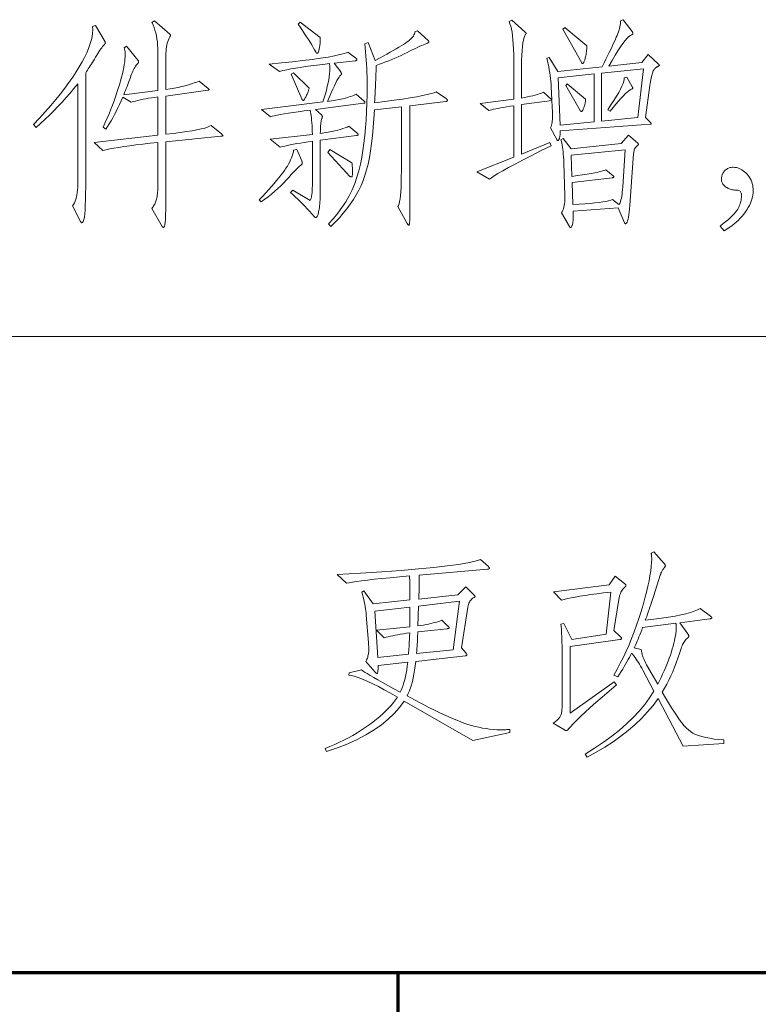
# Model space of a CAD drawing. Extents: x 0 to 1189, y 0 to 841.
# Tile 107 of 129: x 1058 to 1070, y 76 to 91. Entities that reach past the tile are written whole.
import ezdxf

# ---------------------------------------------------------------- set-up
doc = ezdxf.new("R2010")
doc.units = 0

msp = doc.modelspace()

# ---------------------------------------------------------------- linework, layer by layer
at = {"color": 7, "lineweight": 13}
msp.add_line((1169, 86), (989, 86), dxfattribs=at)
at = {"color": 5, "lineweight": 70}
for p, q in [((989, 76), (1169, 76)), ((1064, 20), (1064, 76))]:
    msp.add_line(p, q, dxfattribs=at)
at = {"color": 7, "lineweight": 13}
for points in [[(1059.394, 90.634), (1059.395, 90.633), (1059.395, 90.631), (1059.396, 90.629), (1059.396, 90.628), (1059.397, 90.626), (1059.397, 90.624), (1059.397, 90.622), (1059.397, 90.62), (1059.398, 90.617), (1059.398, 90.615), (1059.397, 90.613), (1059.397, 90.61), (1059.396, 90.608), (1059.395, 90.606), (1059.394, 90.603), (1059.393, 90.601), (1059.391, 90.599), (1059.389, 90.597), (1059.386, 90.595), (1059.384, 90.592), (1059.374, 90.583), (1059.364, 90.571), (1059.352, 90.557), (1059.34, 90.541), (1059.327, 90.522), (1059.312, 90.501), (1059.297, 90.477), (1059.281, 90.451), (1059.263, 90.423), (1059.245, 90.393), (1059.227, 90.362), (1059.209, 90.333), (1059.192, 90.305), (1059.175, 90.278), (1059.159, 90.253), (1059.144, 90.229), (1059.129, 90.207), (1059.115, 90.186), (1059.102, 90.166), (1059.089, 90.148), (1059.089, 88.355), (1059.088, 88.247), (1059.087, 88.15), (1059.083, 88.065), (1059.079, 87.991), (1059.074, 87.928), (1059.068, 87.877), (1059.06, 87.837), (1059.051, 87.809), (1059.041, 87.792), (1059.03, 87.786), (1059.028, 87.786), (1059.026, 87.787), (1059.024, 87.788), (1059.022, 87.789), (1059.019, 87.791), (1059.017, 87.793), (1059.015, 87.796), (1059.013, 87.799), (1059.011, 87.803), (1059.009, 87.807), (1058.881, 88.053), (1058.896, 88.075), (1058.911, 88.1), (1058.923, 88.127), (1058.934, 88.157), (1058.943, 88.189), (1058.951, 88.224), (1058.956, 88.262), (1058.961, 88.302), (1058.963, 88.344), (1058.964, 88.39), (1058.964, 89.975), (1058.904, 89.901), (1058.843, 89.828), (1058.781, 89.756), (1058.718, 89.685), (1058.653, 89.616), (1058.586, 89.548), (1058.519, 89.481), (1058.45, 89.415), (1058.38, 89.351), (1058.308, 89.288), (1058.27, 89.333), (1058.365, 89.435), (1058.454, 89.534), (1058.539, 89.63), (1058.618, 89.724), (1058.693, 89.816), (1058.762, 89.906), (1058.826, 89.992), (1058.885, 90.077), (1058.939, 90.159), (1058.988, 90.239), (1059.032, 90.316), (1059.071, 90.389), (1059.105, 90.46), (1059.133, 90.528), (1059.156, 90.593), (1059.175, 90.655), (1059.188, 90.714), (1059.196, 90.77), (1059.199, 90.823), (1059.196, 90.873), (1059.241, 90.891)], [(1061.222, 89.184), (1061.227, 89.18), (1061.231, 89.176), (1061.235, 89.173), (1061.238, 89.17), (1061.241, 89.167), (1061.243, 89.165), (1061.244, 89.163), (1061.246, 89.161), (1061.246, 89.159), (1061.247, 89.158), (1061.246, 89.157), (1061.245, 89.156), (1061.244, 89.155), (1061.242, 89.154), (1061.239, 89.153), (1061.235, 89.152), (1061.231, 89.152), (1061.227, 89.151), (1061.221, 89.15), (1061.215, 89.149), (1060.348, 89.063), (1060.348, 88.303), (1060.348, 88.225), (1060.348, 88.154), (1060.347, 88.089), (1060.347, 88.03), (1060.346, 87.978), (1060.345, 87.931), (1060.344, 87.891), (1060.343, 87.857), (1060.341, 87.829), (1060.339, 87.807), (1060.338, 87.789), (1060.335, 87.773), (1060.333, 87.759), (1060.331, 87.747), (1060.328, 87.737), (1060.325, 87.728), (1060.321, 87.722), (1060.318, 87.717), (1060.314, 87.714), (1060.31, 87.713), (1060.309, 87.713), (1060.307, 87.714), (1060.306, 87.715), (1060.304, 87.716), (1060.302, 87.717), (1060.3, 87.719), (1060.299, 87.722), (1060.297, 87.724), (1060.295, 87.727), (1060.293, 87.73), (1060.126, 88.015), (1060.137, 88.028), (1060.147, 88.041), (1060.156, 88.054), (1060.165, 88.068), (1060.173, 88.083), (1060.18, 88.097), (1060.187, 88.113), (1060.193, 88.128), (1060.198, 88.144), (1060.202, 88.161), (1060.206, 88.178), (1060.21, 88.198), (1060.213, 88.219), (1060.216, 88.242), (1060.218, 88.266), (1060.22, 88.293), (1060.221, 88.321), (1060.222, 88.352), (1060.223, 88.384), (1060.223, 88.417), (1060.223, 89.052), (1060.1, 89.039), (1059.985, 89.026), (1059.879, 89.013), (1059.78, 89), (1059.69, 88.987), (1059.608, 88.974), (1059.533, 88.962), (1059.467, 88.949), (1059.409, 88.936), (1059.359, 88.924), (1059.224, 89.052), (1060.223, 89.167), (1060.223, 89.767), (1060.173, 89.76), (1060.124, 89.752), (1060.078, 89.745), (1060.033, 89.737), (1059.99, 89.729), (1059.949, 89.72), (1059.91, 89.711), (1059.872, 89.702), (1059.837, 89.693), (1059.803, 89.684), (1059.672, 89.763), (1059.646, 89.705), (1059.62, 89.648), (1059.594, 89.593), (1059.567, 89.54), (1059.541, 89.488), (1059.514, 89.439), (1059.487, 89.392), (1059.46, 89.346), (1059.432, 89.302), (1059.405, 89.26), (1059.363, 89.292), (1059.395, 89.363), (1059.427, 89.434), (1059.456, 89.503), (1059.484, 89.572), (1059.51, 89.639), (1059.535, 89.705), (1059.559, 89.77), (1059.58, 89.834), (1059.601, 89.897), (1059.62, 89.959), (1059.637, 90.019), (1059.652, 90.076), (1059.666, 90.131), (1059.677, 90.182), (1059.687, 90.23), (1059.695, 90.276), (1059.702, 90.319), (1059.706, 90.358), (1059.709, 90.395), (1059.71, 90.429), (1059.71, 90.444), (1059.709, 90.457), (1059.708, 90.47), (1059.707, 90.482), (1059.705, 90.493), (1059.704, 90.503), (1059.701, 90.513), (1059.699, 90.522), (1059.696, 90.53), (1059.693, 90.537), (1059.731, 90.565), (1059.914, 90.339), (1059.916, 90.337), (1059.917, 90.335), (1059.918, 90.333), (1059.919, 90.331), (1059.92, 90.329), (1059.92, 90.327), (1059.921, 90.325), (1059.921, 90.323), (1059.921, 90.32), (1059.921, 90.318), (1059.921, 90.316), (1059.921, 90.314), (1059.921, 90.312), (1059.92, 90.31), (1059.919, 90.308), (1059.918, 90.306), (1059.916, 90.304), (1059.915, 90.302), (1059.913, 90.3), (1059.911, 90.298), (1059.897, 90.282), (1059.884, 90.266), (1059.872, 90.249), (1059.86, 90.231), (1059.849, 90.212), (1059.838, 90.191), (1059.828, 90.17), (1059.818, 90.148), (1059.809, 90.124), (1059.8, 90.1), (1059.791, 90.074), (1059.782, 90.048), (1059.772, 90.021), (1059.762, 89.992), (1059.751, 89.963), (1059.739, 89.932), (1059.726, 89.901), (1059.713, 89.869), (1059.7, 89.836), (1059.686, 89.801), (1060.223, 89.867), (1060.223, 90.478), (1060.222, 90.531), (1060.219, 90.583), (1060.215, 90.633), (1060.208, 90.681), (1060.2, 90.728), (1060.19, 90.773), (1060.177, 90.816), (1060.163, 90.858), (1060.147, 90.898), (1060.13, 90.936), (1060.168, 90.964), (1060.411, 90.752), (1060.413, 90.751), (1060.414, 90.749), (1060.416, 90.748), (1060.417, 90.746), (1060.418, 90.744), (1060.419, 90.742), (1060.42, 90.741), (1060.421, 90.739), (1060.421, 90.737), (1060.421, 90.735), (1060.421, 90.733), (1060.421, 90.73), (1060.42, 90.728), (1060.419, 90.726), (1060.418, 90.723), (1060.417, 90.721), (1060.416, 90.718), (1060.414, 90.716), (1060.413, 90.713), (1060.411, 90.71), (1060.399, 90.689), (1060.388, 90.665), (1060.379, 90.64), (1060.371, 90.612), (1060.364, 90.583), (1060.358, 90.552), (1060.354, 90.519), (1060.351, 90.484), (1060.349, 90.447), (1060.348, 90.409), (1060.348, 89.881), (1060.416, 89.893), (1060.48, 89.904), (1060.541, 89.917), (1060.599, 89.93), (1060.653, 89.943), (1060.703, 89.957), (1060.75, 89.971), (1060.794, 89.986), (1060.835, 90.001), (1060.872, 90.017), (1061.014, 89.899), (1061.017, 89.897), (1061.019, 89.895), (1061.021, 89.893), (1061.023, 89.891), (1061.025, 89.889), (1061.026, 89.887), (1061.027, 89.886), (1061.027, 89.884), (1061.028, 89.883), (1061.028, 89.881), (1061.028, 89.88), (1061.027, 89.879), (1061.026, 89.877), (1061.025, 89.876), (1061.023, 89.875), (1061.021, 89.874), (1061.018, 89.873), (1061.015, 89.872), (1061.011, 89.872), (1061.007, 89.871), (1060.348, 89.781), (1060.348, 89.181), (1060.468, 89.194), (1060.576, 89.208), (1060.674, 89.222), (1060.762, 89.236), (1060.838, 89.25), (1060.904, 89.264), (1060.959, 89.278), (1061.003, 89.292), (1061.037, 89.305), (1061.059, 89.319)], [(1062.776, 90.7), (1062.775, 90.653), (1062.772, 90.611), (1062.769, 90.574), (1062.765, 90.542), (1062.76, 90.515), (1062.754, 90.493), (1062.748, 90.476), (1062.741, 90.464), (1062.733, 90.456), (1062.724, 90.454), (1062.722, 90.454), (1062.72, 90.455), (1062.718, 90.456), (1062.716, 90.457), (1062.714, 90.459), (1062.712, 90.461), (1062.71, 90.464), (1062.708, 90.467), (1062.706, 90.471), (1062.704, 90.474), (1062.685, 90.509), (1062.664, 90.546), (1062.641, 90.585), (1062.616, 90.626), (1062.589, 90.669), (1062.56, 90.713), (1062.53, 90.76), (1062.497, 90.809), (1062.463, 90.859), (1062.426, 90.912), (1062.457, 90.943)], [(1068.091, 90.284), (1068.094, 90.282), (1068.096, 90.28), (1068.098, 90.278), (1068.1, 90.276), (1068.102, 90.274), (1068.103, 90.272), (1068.104, 90.27), (1068.104, 90.268), (1068.105, 90.266), (1068.105, 90.265), (1068.105, 90.263), (1068.104, 90.261), (1068.102, 90.259), (1068.099, 90.256), (1068.095, 90.254), (1068.091, 90.251), (1068.086, 90.248), (1068.081, 90.245), (1068.074, 90.242), (1068.067, 90.239), (1068.059, 90.235), (1068.052, 90.23), (1068.045, 90.225), (1068.039, 90.219), (1068.032, 90.212), (1068.026, 90.205), (1068.02, 90.196), (1068.015, 90.188), (1068.009, 90.178), (1068.004, 90.167), (1068, 90.156), (1067.995, 90.141), (1067.99, 90.125), (1067.985, 90.106), (1067.98, 90.086), (1067.975, 90.062), (1067.97, 90.037), (1067.966, 90.009), (1067.961, 89.979), (1067.956, 89.947), (1067.886, 89.444), (1067.966, 89.364), (1067.968, 89.362), (1067.97, 89.36), (1067.972, 89.358), (1067.973, 89.356), (1067.974, 89.354), (1067.975, 89.353), (1067.976, 89.351), (1067.976, 89.349), (1067.977, 89.347), (1067.977, 89.345), (1067.976, 89.344), (1067.976, 89.342), (1067.975, 89.341), (1067.974, 89.34), (1067.972, 89.339), (1067.97, 89.338), (1067.968, 89.337), (1067.966, 89.337), (1067.963, 89.337), (1067.959, 89.337), (1066.547, 89.233), (1066.547, 89.218), (1066.547, 89.205), (1066.546, 89.192), (1066.545, 89.18), (1066.544, 89.168), (1066.542, 89.157), (1066.541, 89.147), (1066.538, 89.137), (1066.536, 89.128), (1066.533, 89.12), (1066.531, 89.112), (1066.528, 89.105), (1066.526, 89.099), (1066.523, 89.094), (1066.521, 89.09), (1066.518, 89.086), (1066.516, 89.084), (1066.514, 89.082), (1066.511, 89.08), (1066.509, 89.08), (1066.507, 89.08), (1066.505, 89.081), (1066.503, 89.081), (1066.501, 89.083), (1066.5, 89.084), (1066.498, 89.086), (1066.496, 89.088), (1066.495, 89.091), (1066.493, 89.094), (1066.492, 89.097), (1066.395, 89.281), (1066.402, 89.3), (1066.408, 89.32), (1066.414, 89.341), (1066.418, 89.363), (1066.422, 89.386), (1066.424, 89.411), (1066.426, 89.436), (1066.427, 89.463), (1066.427, 89.491), (1066.426, 89.52), (1066.416, 89.708), (1065.937, 89.645), (1065.937, 88.868), (1066.384, 89.049), (1066.402, 89), (1066.238, 88.918), (1066.089, 88.842), (1065.955, 88.773), (1065.836, 88.711), (1065.731, 88.655), (1065.642, 88.605), (1065.568, 88.563), (1065.508, 88.526), (1065.464, 88.496), (1065.434, 88.473), (1065.236, 88.587), (1065.815, 88.82), (1065.815, 89.628), (1065.758, 89.619), (1065.704, 89.611), (1065.655, 89.602), (1065.61, 89.594), (1065.569, 89.586), (1065.532, 89.579), (1065.5, 89.572), (1065.471, 89.565), (1065.447, 89.558), (1065.427, 89.552), (1065.288, 89.663), (1065.815, 89.732), (1065.815, 90.353), (1065.815, 90.44), (1065.812, 90.52), (1065.809, 90.595), (1065.804, 90.663), (1065.797, 90.726), (1065.789, 90.783), (1065.78, 90.833), (1065.769, 90.878), (1065.756, 90.917), (1065.743, 90.95), (1065.784, 90.974), (1065.992, 90.79), (1065.996, 90.787), (1065.999, 90.785), (1066.001, 90.782), (1066.003, 90.78), (1066.005, 90.778), (1066.007, 90.775), (1066.008, 90.773), (1066.009, 90.771), (1066.01, 90.769), (1066.01, 90.768), (1066.01, 90.766), (1066.009, 90.764), (1066.009, 90.763), (1066.009, 90.761), (1066.008, 90.759), (1066.007, 90.758), (1066.006, 90.756), (1066.005, 90.755), (1066.004, 90.753), (1066.003, 90.752), (1065.99, 90.732), (1065.979, 90.703), (1065.969, 90.665), (1065.961, 90.617), (1065.953, 90.56), (1065.947, 90.494), (1065.943, 90.419), (1065.939, 90.335), (1065.938, 90.241), (1065.937, 90.138), (1065.937, 89.749), (1065.987, 89.758), (1066.034, 89.767), (1066.077, 89.777), (1066.117, 89.786), (1066.154, 89.795), (1066.187, 89.804), (1066.216, 89.813), (1066.242, 89.822), (1066.265, 89.831), (1066.284, 89.84), (1066.416, 89.722), (1066.405, 89.923), (1066.403, 89.967), (1066.399, 90.012), (1066.395, 90.057), (1066.389, 90.102), (1066.383, 90.148), (1066.375, 90.193), (1066.367, 90.239), (1066.357, 90.285), (1066.347, 90.331), (1066.336, 90.377), (1066.374, 90.388), (1066.509, 90.166), (1067.207, 90.242), (1067.237, 90.303), (1067.265, 90.36), (1067.292, 90.415), (1067.317, 90.466), (1067.34, 90.514), (1067.361, 90.559), (1067.381, 90.6), (1067.399, 90.638), (1067.414, 90.673), (1067.428, 90.705), (1067.441, 90.735), (1067.452, 90.764), (1067.462, 90.792), (1067.471, 90.819), (1067.478, 90.845), (1067.484, 90.871), (1067.489, 90.895), (1067.492, 90.919), (1067.494, 90.942), (1067.494, 90.964), (1067.536, 90.981), (1067.675, 90.797), (1067.677, 90.793), (1067.68, 90.789), (1067.682, 90.785), (1067.684, 90.782), (1067.685, 90.778), (1067.687, 90.775), (1067.688, 90.772), (1067.688, 90.769), (1067.689, 90.767), (1067.689, 90.764), (1067.688, 90.762), (1067.688, 90.76), (1067.687, 90.757), (1067.686, 90.755), (1067.684, 90.753), (1067.682, 90.751), (1067.68, 90.75), (1067.678, 90.748), (1067.675, 90.747), (1067.671, 90.745), (1067.65, 90.735), (1067.626, 90.716), (1067.598, 90.689), (1067.567, 90.653), (1067.533, 90.608), (1067.495, 90.554), (1067.454, 90.492), (1067.409, 90.421), (1067.362, 90.341), (1067.311, 90.252), (1067.828, 90.308), (1067.928, 90.433)], [(1064.757, 89.736), (1064.761, 89.733), (1064.764, 89.73), (1064.766, 89.727), (1064.768, 89.725), (1064.77, 89.722), (1064.772, 89.72), (1064.773, 89.717), (1064.774, 89.714), (1064.775, 89.712), (1064.775, 89.71), (1064.774, 89.707), (1064.774, 89.705), (1064.772, 89.703), (1064.77, 89.701), (1064.768, 89.7), (1064.765, 89.698), (1064.761, 89.697), (1064.757, 89.696), (1064.752, 89.695), (1064.747, 89.694), (1064.185, 89.628), (1064.185, 88.605), (1064.185, 88.471), (1064.185, 88.351), (1064.185, 88.242), (1064.184, 88.146), (1064.184, 88.062), (1064.184, 87.991), (1064.183, 87.932), (1064.183, 87.885), (1064.182, 87.851), (1064.181, 87.829), (1064.181, 87.814), (1064.18, 87.801), (1064.179, 87.79), (1064.177, 87.779), (1064.176, 87.771), (1064.174, 87.764), (1064.172, 87.758), (1064.17, 87.754), (1064.168, 87.752), (1064.166, 87.751), (1064.163, 87.752), (1064.161, 87.752), (1064.158, 87.754), (1064.156, 87.756), (1064.153, 87.758), (1064.151, 87.761), (1064.148, 87.765), (1064.145, 87.769), (1064.143, 87.774), (1064.14, 87.779), (1063.994, 88.046), (1064.005, 88.062), (1064.014, 88.087), (1064.022, 88.121), (1064.03, 88.164), (1064.036, 88.215), (1064.041, 88.276), (1064.045, 88.345), (1064.047, 88.422), (1064.049, 88.509), (1064.05, 88.605), (1064.05, 89.611), (1063.626, 89.562), (1063.619, 89.42), (1063.609, 89.285), (1063.597, 89.156), (1063.583, 89.035), (1063.566, 88.92), (1063.547, 88.813), (1063.526, 88.712), (1063.502, 88.619), (1063.476, 88.532), (1063.448, 88.452), (1063.416, 88.376), (1063.38, 88.301), (1063.34, 88.227), (1063.296, 88.153), (1063.247, 88.081), (1063.194, 88.009), (1063.137, 87.938), (1063.075, 87.868), (1063.01, 87.799), (1062.94, 87.73), (1062.905, 87.769), (1062.981, 87.853), (1063.051, 87.939), (1063.116, 88.028), (1063.175, 88.119), (1063.228, 88.212), (1063.275, 88.307), (1063.317, 88.404), (1063.352, 88.504), (1063.382, 88.605), (1063.406, 88.709), (1063.426, 88.815), (1063.444, 88.926), (1063.46, 89.04), (1063.474, 89.158), (1063.485, 89.28), (1063.495, 89.406), (1063.502, 89.536), (1063.508, 89.669), (1063.511, 89.806), (1063.512, 89.947), (1063.512, 90.016), (1063.51, 90.083), (1063.509, 90.15), (1063.506, 90.217), (1063.502, 90.283), (1063.498, 90.348), (1063.493, 90.413), (1063.488, 90.477), (1063.481, 90.54), (1063.474, 90.603), (1063.526, 90.62), (1063.64, 90.339), (1063.704, 90.374), (1063.764, 90.407), (1063.82, 90.438), (1063.873, 90.468), (1063.922, 90.496), (1063.967, 90.523), (1064.009, 90.548), (1064.048, 90.571), (1064.083, 90.593), (1064.114, 90.613), (1064.142, 90.633), (1064.167, 90.651), (1064.189, 90.67), (1064.208, 90.688), (1064.224, 90.706), (1064.238, 90.724), (1064.248, 90.741), (1064.255, 90.758), (1064.26, 90.774), (1064.261, 90.79), (1064.303, 90.808), (1064.469, 90.655), (1064.472, 90.652), (1064.474, 90.649), (1064.476, 90.647), (1064.478, 90.644), (1064.48, 90.642), (1064.481, 90.639), (1064.482, 90.637), (1064.483, 90.635), (1064.483, 90.633), (1064.483, 90.631), (1064.483, 90.629), (1064.482, 90.627), (1064.481, 90.625), (1064.48, 90.623), (1064.478, 90.621), (1064.476, 90.619), (1064.473, 90.618), (1064.47, 90.616), (1064.466, 90.615), (1064.462, 90.613), (1064.444, 90.607), (1064.423, 90.598), (1064.399, 90.588), (1064.371, 90.576), (1064.341, 90.563), (1064.307, 90.547), (1064.27, 90.529), (1064.23, 90.51), (1064.188, 90.489), (1064.142, 90.466), (1064.094, 90.442), (1064.046, 90.419), (1063.998, 90.397), (1063.949, 90.376), (1063.901, 90.355), (1063.852, 90.335), (1063.803, 90.316), (1063.754, 90.298), (1063.704, 90.28), (1063.654, 90.263), (1063.652, 90.188), (1063.65, 90.116), (1063.648, 90.048), (1063.645, 89.984), (1063.643, 89.923), (1063.64, 89.866), (1063.638, 89.812), (1063.635, 89.762), (1063.633, 89.716), (1063.63, 89.673), (1063.791, 89.694), (1063.937, 89.714), (1064.07, 89.734), (1064.188, 89.753), (1064.292, 89.77), (1064.381, 89.787), (1064.457, 89.803), (1064.518, 89.819), (1064.565, 89.833), (1064.598, 89.847)], [(1066.967, 90.572), (1066.966, 90.546), (1066.964, 90.521), (1066.961, 90.498), (1066.959, 90.475), (1066.956, 90.454), (1066.953, 90.434), (1066.949, 90.415), (1066.945, 90.397), (1066.941, 90.381), (1066.936, 90.365), (1066.931, 90.351), (1066.927, 90.338), (1066.923, 90.327), (1066.919, 90.317), (1066.915, 90.309), (1066.912, 90.303), (1066.909, 90.297), (1066.906, 90.294), (1066.903, 90.291), (1066.901, 90.291), (1066.899, 90.291), (1066.897, 90.291), (1066.895, 90.292), (1066.893, 90.292), (1066.892, 90.293), (1066.89, 90.294), (1066.888, 90.296), (1066.887, 90.297), (1066.885, 90.299), (1066.884, 90.301), (1066.586, 90.832), (1066.617, 90.86)], [(1063.463, 89.701), (1063.466, 89.699), (1063.468, 89.697), (1063.47, 89.695), (1063.472, 89.693), (1063.474, 89.69), (1063.475, 89.688), (1063.476, 89.686), (1063.477, 89.684), (1063.477, 89.682), (1063.477, 89.68), (1063.477, 89.678), (1063.476, 89.676), (1063.475, 89.674), (1063.474, 89.673), (1063.472, 89.671), (1063.47, 89.67), (1063.467, 89.669), (1063.464, 89.668), (1063.46, 89.667), (1063.456, 89.666), (1062.7, 89.569), (1062.794, 89.486), (1062.797, 89.483), (1062.799, 89.48), (1062.801, 89.477), (1062.803, 89.475), (1062.804, 89.472), (1062.805, 89.469), (1062.806, 89.466), (1062.807, 89.464), (1062.808, 89.461), (1062.808, 89.458), (1062.808, 89.455), (1062.807, 89.452), (1062.807, 89.449), (1062.807, 89.446), (1062.806, 89.443), (1062.805, 89.44), (1062.804, 89.437), (1062.803, 89.434), (1062.802, 89.43), (1062.801, 89.427), (1062.796, 89.413), (1062.792, 89.398), (1062.788, 89.38), (1062.785, 89.36), (1062.783, 89.338), (1062.78, 89.313), (1062.779, 89.287), (1062.777, 89.258), (1062.777, 89.227), (1062.776, 89.194), (1062.839, 89.204), (1062.898, 89.213), (1062.952, 89.223), (1063.003, 89.234), (1063.05, 89.245), (1063.092, 89.256), (1063.131, 89.268), (1063.166, 89.28), (1063.197, 89.292), (1063.224, 89.305), (1063.352, 89.201), (1063.356, 89.199), (1063.36, 89.196), (1063.363, 89.193), (1063.366, 89.191), (1063.368, 89.188), (1063.37, 89.185), (1063.371, 89.183), (1063.372, 89.18), (1063.373, 89.178), (1063.373, 89.175), (1063.373, 89.173), (1063.372, 89.171), (1063.371, 89.169), (1063.369, 89.167), (1063.366, 89.165), (1063.363, 89.164), (1063.36, 89.163), (1063.355, 89.161), (1063.351, 89.16), (1063.345, 89.16), (1062.776, 89.087), (1062.776, 88.299), (1062.776, 88.259), (1062.776, 88.22), (1062.774, 88.183), (1062.773, 88.148), (1062.771, 88.116), (1062.768, 88.085), (1062.765, 88.056), (1062.762, 88.029), (1062.758, 88.003), (1062.754, 87.98), (1062.749, 87.959), (1062.745, 87.94), (1062.74, 87.924), (1062.736, 87.909), (1062.731, 87.897), (1062.726, 87.887), (1062.722, 87.879), (1062.717, 87.874), (1062.712, 87.87), (1062.707, 87.869), (1062.704, 87.869), (1062.702, 87.87), (1062.699, 87.871), (1062.696, 87.872), (1062.693, 87.874), (1062.69, 87.875), (1062.688, 87.878), (1062.685, 87.88), (1062.682, 87.883), (1062.679, 87.887), (1062.644, 87.928), (1062.608, 87.968), (1062.571, 88.008), (1062.534, 88.047), (1062.497, 88.085), (1062.46, 88.123), (1062.422, 88.159), (1062.383, 88.195), (1062.344, 88.23), (1062.305, 88.265), (1062.343, 88.303), (1062.617, 88.14), (1062.624, 88.151), (1062.629, 88.166), (1062.635, 88.185), (1062.639, 88.208), (1062.643, 88.233), (1062.646, 88.263), (1062.648, 88.296), (1062.65, 88.333), (1062.651, 88.373), (1062.652, 88.417), (1062.652, 89.07), (1062.585, 89.06), (1062.521, 89.051), (1062.462, 89.042), (1062.406, 89.033), (1062.353, 89.024), (1062.304, 89.014), (1062.259, 89.005), (1062.218, 88.995), (1062.18, 88.986), (1062.145, 88.976), (1061.989, 89.101), (1062.652, 89.177), (1062.65, 89.227), (1062.648, 89.274), (1062.646, 89.319), (1062.643, 89.361), (1062.639, 89.401), (1062.636, 89.438), (1062.632, 89.472), (1062.627, 89.503), (1062.622, 89.532), (1062.617, 89.559), (1062.52, 89.546), (1062.43, 89.533), (1062.348, 89.522), (1062.274, 89.51), (1062.208, 89.5), (1062.149, 89.49), (1062.098, 89.48), (1062.055, 89.471), (1062.02, 89.462), (1061.992, 89.455), (1061.85, 89.569), (1062.815, 89.687), (1062.836, 89.753), (1062.855, 89.816), (1062.871, 89.875), (1062.886, 89.932), (1062.898, 89.986), (1062.908, 90.037), (1062.916, 90.085), (1062.921, 90.13), (1062.925, 90.172), (1062.926, 90.211), (1062.926, 90.22), (1062.925, 90.228), (1062.925, 90.237), (1062.925, 90.245), (1062.924, 90.253), (1062.923, 90.261), (1062.922, 90.269), (1062.921, 90.276), (1062.92, 90.284), (1062.919, 90.291), (1062.817, 90.279), (1062.72, 90.267), (1062.628, 90.255), (1062.542, 90.243), (1062.461, 90.231), (1062.385, 90.219), (1062.315, 90.206), (1062.249, 90.194), (1062.189, 90.182), (1062.135, 90.169), (1061.972, 90.284), (1062.164, 90.302), (1062.341, 90.32), (1062.503, 90.338), (1062.649, 90.357), (1062.781, 90.376), (1062.897, 90.394), (1062.998, 90.413), (1063.084, 90.432), (1063.155, 90.452), (1063.21, 90.471), (1063.335, 90.374), (1063.338, 90.371), (1063.341, 90.368), (1063.344, 90.366), (1063.346, 90.363), (1063.348, 90.361), (1063.35, 90.358), (1063.351, 90.356), (1063.352, 90.354), (1063.352, 90.352), (1063.352, 90.35), (1063.352, 90.348), (1063.351, 90.346), (1063.35, 90.344), (1063.348, 90.342), (1063.345, 90.341), (1063.342, 90.34), (1063.339, 90.338), (1063.335, 90.337), (1063.33, 90.336), (1063.325, 90.336), (1062.992, 90.298), (1063.096, 90.159), (1063.098, 90.155), (1063.101, 90.152), (1063.103, 90.149), (1063.104, 90.146), (1063.106, 90.143), (1063.107, 90.14), (1063.108, 90.137), (1063.109, 90.134), (1063.109, 90.132), (1063.109, 90.129), (1063.109, 90.127), (1063.109, 90.125), (1063.108, 90.122), (1063.107, 90.12), (1063.105, 90.118), (1063.103, 90.115), (1063.101, 90.113), (1063.098, 90.111), (1063.095, 90.109), (1063.092, 90.107), (1063.082, 90.096), (1063.07, 90.079), (1063.055, 90.055), (1063.038, 90.024), (1063.018, 89.986), (1062.997, 89.942), (1062.973, 89.89), (1062.947, 89.831), (1062.918, 89.766), (1062.887, 89.694), (1062.953, 89.704), (1063.014, 89.715), (1063.071, 89.726), (1063.123, 89.738), (1063.171, 89.749), (1063.214, 89.761), (1063.253, 89.774), (1063.287, 89.786), (1063.317, 89.799), (1063.342, 89.812)], [(1062.6, 89.906), (1062.599, 89.899), (1062.597, 89.891), (1062.594, 89.882), (1062.592, 89.873), (1062.588, 89.862), (1062.583, 89.85), (1062.578, 89.837), (1062.573, 89.823), (1062.567, 89.809), (1062.56, 89.793), (1062.553, 89.777), (1062.546, 89.763), (1062.54, 89.751), (1062.534, 89.741), (1062.529, 89.732), (1062.524, 89.724), (1062.52, 89.719), (1062.516, 89.715), (1062.512, 89.712), (1062.509, 89.711), (1062.507, 89.712), (1062.504, 89.712), (1062.501, 89.713), (1062.499, 89.715), (1062.496, 89.717), (1062.494, 89.72), (1062.492, 89.723), (1062.489, 89.727), (1062.487, 89.731), (1062.485, 89.736), (1062.319, 90.124), (1062.357, 90.148)], [(1067.078, 89.375), (1067.078, 90.128), (1066.516, 90.069), (1066.547, 89.323)], [(1067.855, 90.207), (1067.196, 90.138), (1067.196, 89.385), (1067.765, 89.444)], [(1066.946, 89.732), (1066.945, 89.718), (1066.944, 89.705), (1066.942, 89.691), (1066.94, 89.678), (1066.938, 89.664), (1066.935, 89.651), (1066.931, 89.638), (1066.927, 89.626), (1066.923, 89.613), (1066.919, 89.6), (1066.914, 89.588), (1066.909, 89.578), (1066.905, 89.568), (1066.901, 89.56), (1066.897, 89.553), (1066.893, 89.548), (1066.89, 89.543), (1066.886, 89.54), (1066.883, 89.538), (1066.88, 89.538), (1066.878, 89.538), (1066.875, 89.538), (1066.873, 89.539), (1066.87, 89.54), (1066.868, 89.541), (1066.866, 89.543), (1066.864, 89.545), (1066.863, 89.547), (1066.861, 89.549), (1066.86, 89.552), (1066.634, 89.944), (1066.658, 89.971)], [(1067.678, 89.926), (1067.68, 89.924), (1067.681, 89.922), (1067.682, 89.92), (1067.683, 89.918), (1067.683, 89.916), (1067.684, 89.914), (1067.685, 89.912), (1067.685, 89.91), (1067.685, 89.908), (1067.685, 89.906), (1067.685, 89.904), (1067.685, 89.902), (1067.684, 89.9), (1067.682, 89.898), (1067.681, 89.896), (1067.679, 89.894), (1067.677, 89.893), (1067.674, 89.891), (1067.671, 89.89), (1067.668, 89.888), (1067.647, 89.877), (1067.623, 89.861), (1067.597, 89.84), (1067.567, 89.813), (1067.535, 89.781), (1067.5, 89.743), (1067.462, 89.701), (1067.421, 89.653), (1067.378, 89.6), (1067.331, 89.541), (1067.293, 89.566), (1067.344, 89.642), (1067.39, 89.713), (1067.43, 89.778), (1067.465, 89.837), (1067.494, 89.89), (1067.517, 89.937), (1067.534, 89.978), (1067.546, 90.013), (1067.553, 90.042), (1067.553, 90.065), (1067.592, 90.079)], [(1067.765, 89.038), (1067.767, 89.036), (1067.769, 89.034), (1067.77, 89.032), (1067.772, 89.031), (1067.773, 89.029), (1067.774, 89.027), (1067.775, 89.025), (1067.775, 89.024), (1067.775, 89.022), (1067.775, 89.021), (1067.775, 89.019), (1067.775, 89.018), (1067.773, 89.016), (1067.772, 89.013), (1067.77, 89.011), (1067.767, 89.008), (1067.764, 89.005), (1067.761, 89.002), (1067.757, 88.999), (1067.753, 88.995), (1067.748, 88.991), (1067.744, 88.987), (1067.74, 88.983), (1067.736, 88.979), (1067.733, 88.975), (1067.729, 88.971), (1067.726, 88.967), (1067.722, 88.962), (1067.719, 88.958), (1067.716, 88.953), (1067.714, 88.948), (1067.711, 88.94), (1067.708, 88.93), (1067.706, 88.918), (1067.703, 88.904), (1067.701, 88.888), (1067.699, 88.87), (1067.696, 88.85), (1067.694, 88.827), (1067.692, 88.802), (1067.64, 88.06), (1067.636, 88.005), (1067.631, 87.956), (1067.625, 87.913), (1067.619, 87.876), (1067.612, 87.844), (1067.605, 87.818), (1067.597, 87.798), (1067.589, 87.784), (1067.58, 87.775), (1067.571, 87.772), (1067.569, 87.772), (1067.568, 87.773), (1067.567, 87.773), (1067.565, 87.774), (1067.564, 87.776), (1067.562, 87.777), (1067.561, 87.779), (1067.56, 87.781), (1067.558, 87.783), (1067.557, 87.786), (1067.456, 88.022), (1066.749, 87.97), (1066.75, 87.94), (1066.75, 87.913), (1066.751, 87.887), (1066.75, 87.864), (1066.75, 87.842), (1066.749, 87.823), (1066.747, 87.805), (1066.745, 87.79), (1066.743, 87.777), (1066.74, 87.765), (1066.737, 87.755), (1066.734, 87.746), (1066.731, 87.739), (1066.728, 87.732), (1066.725, 87.726), (1066.722, 87.721), (1066.72, 87.718), (1066.717, 87.715), (1066.715, 87.714), (1066.712, 87.713), (1066.71, 87.713), (1066.707, 87.714), (1066.705, 87.715), (1066.703, 87.716), (1066.7, 87.717), (1066.698, 87.719), (1066.696, 87.722), (1066.694, 87.724), (1066.692, 87.727), (1066.69, 87.73), (1066.565, 87.942), (1066.577, 87.962), (1066.587, 87.984), (1066.596, 88.008), (1066.604, 88.033), (1066.61, 88.059), (1066.615, 88.087), (1066.618, 88.117), (1066.62, 88.149), (1066.621, 88.182), (1066.62, 88.216), (1066.603, 88.73), (1066.601, 88.777), (1066.598, 88.823), (1066.594, 88.865), (1066.591, 88.905), (1066.586, 88.943), (1066.582, 88.978), (1066.576, 89.01), (1066.571, 89.039), (1066.564, 89.066), (1066.558, 89.09), (1066.592, 89.111), (1066.717, 88.948), (1067.505, 89.035), (1067.619, 89.167)], [(1062.485, 88.761), (1062.486, 88.757), (1062.488, 88.753), (1062.489, 88.749), (1062.49, 88.745), (1062.49, 88.742), (1062.491, 88.738), (1062.491, 88.735), (1062.492, 88.732), (1062.492, 88.729), (1062.492, 88.726), (1062.492, 88.723), (1062.491, 88.721), (1062.49, 88.718), (1062.489, 88.715), (1062.488, 88.712), (1062.486, 88.709), (1062.484, 88.707), (1062.481, 88.704), (1062.478, 88.701), (1062.475, 88.698), (1062.463, 88.689), (1062.45, 88.678), (1062.436, 88.666), (1062.421, 88.652), (1062.406, 88.638), (1062.39, 88.622), (1062.373, 88.605), (1062.356, 88.586), (1062.338, 88.567), (1062.319, 88.546), (1062.281, 88.501), (1062.241, 88.456), (1062.199, 88.412), (1062.155, 88.369), (1062.109, 88.325), (1062.06, 88.283), (1062.01, 88.24), (1061.958, 88.198), (1061.903, 88.157), (1061.847, 88.116), (1061.816, 88.147), (1061.869, 88.203), (1061.919, 88.257), (1061.966, 88.309), (1062.011, 88.359), (1062.052, 88.406), (1062.09, 88.452), (1062.125, 88.495), (1062.157, 88.535), (1062.187, 88.574), (1062.213, 88.61), (1062.236, 88.645), (1062.258, 88.679), (1062.277, 88.712), (1062.295, 88.745), (1062.31, 88.778), (1062.324, 88.809), (1062.335, 88.841), (1062.344, 88.871), (1062.352, 88.901), (1062.357, 88.931), (1062.409, 88.938)], [(1063.273, 88.733), (1063.275, 88.718), (1063.276, 88.703), (1063.278, 88.689), (1063.279, 88.675), (1063.28, 88.662), (1063.281, 88.649), (1063.282, 88.636), (1063.283, 88.624), (1063.283, 88.612), (1063.283, 88.601), (1063.283, 88.583), (1063.282, 88.567), (1063.282, 88.553), (1063.281, 88.541), (1063.279, 88.531), (1063.277, 88.523), (1063.275, 88.516), (1063.273, 88.511), (1063.27, 88.508), (1063.267, 88.508), (1063.264, 88.508), (1063.261, 88.508), (1063.258, 88.508), (1063.256, 88.509), (1063.253, 88.51), (1063.25, 88.511), (1063.248, 88.513), (1063.246, 88.514), (1063.243, 88.516), (1063.241, 88.518), (1062.894, 88.893), (1062.926, 88.941)], [(1067.567, 88.934), (1066.717, 88.851), (1066.731, 88.518), (1066.818, 88.529), (1066.897, 88.54), (1066.968, 88.551), (1067.033, 88.561), (1067.089, 88.572), (1067.139, 88.582), (1067.181, 88.592), (1067.215, 88.602), (1067.242, 88.612), (1067.262, 88.622), (1067.376, 88.528), (1067.379, 88.526), (1067.381, 88.524), (1067.384, 88.522), (1067.385, 88.52), (1067.387, 88.518), (1067.388, 88.516), (1067.389, 88.515), (1067.39, 88.513), (1067.39, 88.511), (1067.39, 88.509), (1067.39, 88.508), (1067.39, 88.506), (1067.388, 88.505), (1067.387, 88.503), (1067.385, 88.502), (1067.383, 88.501), (1067.38, 88.5), (1067.377, 88.499), (1067.374, 88.498), (1067.37, 88.497), (1066.735, 88.421), (1066.745, 88.077), (1066.844, 88.082), (1066.934, 88.087), (1067.017, 88.093), (1067.091, 88.1), (1067.157, 88.107), (1067.215, 88.115), (1067.265, 88.123), (1067.307, 88.133), (1067.34, 88.143), (1067.366, 88.154), (1067.47, 88.074), (1067.479, 88.087), (1067.487, 88.104), (1067.494, 88.124), (1067.501, 88.147), (1067.507, 88.174), (1067.513, 88.203), (1067.518, 88.236), (1067.522, 88.273), (1067.526, 88.312), (1067.529, 88.355)], [(1069.062, 87.737), (1069.108, 87.774), (1069.151, 87.809), (1069.189, 87.842), (1069.223, 87.873), (1069.254, 87.903), (1069.28, 87.931), (1069.303, 87.957), (1069.322, 87.982), (1069.337, 88.004), (1069.349, 88.025), (1069.358, 88.045), (1069.365, 88.065), (1069.373, 88.085), (1069.379, 88.105), (1069.384, 88.125), (1069.388, 88.145), (1069.391, 88.164), (1069.394, 88.184), (1069.395, 88.204), (1069.396, 88.223), (1069.395, 88.238), (1069.392, 88.252), (1069.387, 88.264), (1069.381, 88.274), (1069.373, 88.283), (1069.362, 88.29), (1069.35, 88.296), (1069.337, 88.3), (1069.321, 88.302), (1069.304, 88.303), (1069.285, 88.303), (1069.268, 88.305), (1069.251, 88.307), (1069.234, 88.311), (1069.218, 88.315), (1069.203, 88.321), (1069.188, 88.327), (1069.173, 88.335), (1069.159, 88.344), (1069.146, 88.353), (1069.133, 88.363), (1069.122, 88.374), (1069.112, 88.385), (1069.104, 88.397), (1069.096, 88.409), (1069.09, 88.421), (1069.086, 88.434), (1069.082, 88.447), (1069.08, 88.461), (1069.08, 88.475), (1069.08, 88.489), (1069.082, 88.502), (1069.084, 88.516), (1069.088, 88.529), (1069.092, 88.542), (1069.098, 88.555), (1069.104, 88.567), (1069.112, 88.579), (1069.12, 88.591), (1069.13, 88.603), (1069.141, 88.614), (1069.152, 88.624), (1069.164, 88.632), (1069.176, 88.64), (1069.189, 88.646), (1069.204, 88.651), (1069.218, 88.655), (1069.234, 88.658), (1069.25, 88.66), (1069.267, 88.66), (1069.291, 88.659), (1069.315, 88.656), (1069.338, 88.65), (1069.36, 88.643), (1069.382, 88.633), (1069.403, 88.621), (1069.424, 88.607), (1069.445, 88.591), (1069.465, 88.573), (1069.484, 88.553), (1069.502, 88.531), (1069.518, 88.508), (1069.533, 88.484), (1069.545, 88.459), (1069.556, 88.433), (1069.564, 88.406), (1069.571, 88.378), (1069.576, 88.349), (1069.578, 88.32), (1069.579, 88.289), (1069.578, 88.258), (1069.574, 88.226), (1069.568, 88.194), (1069.56, 88.161), (1069.549, 88.129), (1069.536, 88.095), (1069.52, 88.062), (1069.502, 88.028), (1069.481, 87.994), (1069.458, 87.959), (1069.433, 87.925), (1069.406, 87.892), (1069.377, 87.86), (1069.346, 87.828), (1069.313, 87.798), (1069.279, 87.769), (1069.242, 87.74), (1069.204, 87.713), (1069.163, 87.687), (1069.121, 87.661)], [(1069.118, 79.602), (1068.48, 79.56), (1068.085, 80.306), (1068.005, 80.2), (1067.918, 80.096), (1067.824, 79.996), (1067.723, 79.899), (1067.615, 79.806), (1067.499, 79.715), (1067.377, 79.628), (1067.248, 79.545), (1067.111, 79.464), (1066.968, 79.387), (1066.936, 79.435), (1067.085, 79.527), (1067.225, 79.62), (1067.356, 79.715), (1067.478, 79.812), (1067.59, 79.91), (1067.694, 80.01), (1067.789, 80.111), (1067.874, 80.214), (1067.951, 80.318), (1068.019, 80.424), (1067.845, 80.754), (1067.828, 80.786), (1067.81, 80.817), (1067.793, 80.846), (1067.775, 80.875), (1067.758, 80.902), (1067.74, 80.928), (1067.722, 80.953), (1067.704, 80.977), (1067.686, 80.999), (1067.668, 81.021), (1067.652, 80.988), (1067.634, 80.954), (1067.615, 80.919), (1067.595, 80.883), (1067.574, 80.846), (1067.551, 80.809), (1067.528, 80.77), (1067.503, 80.731), (1067.477, 80.691), (1067.45, 80.65), (1067.391, 80.677), (1067.442, 80.769), (1067.491, 80.862), (1067.539, 80.957), (1067.584, 81.054), (1067.628, 81.153), (1067.669, 81.254), (1067.709, 81.356), (1067.747, 81.461), (1067.783, 81.568), (1067.818, 81.676), (1067.849, 81.783), (1067.877, 81.885), (1067.902, 81.981), (1067.924, 82.072), (1067.942, 82.158), (1067.957, 82.238), (1067.969, 82.313), (1067.977, 82.382), (1067.982, 82.447), (1067.984, 82.506), (1067.984, 82.516), (1067.984, 82.526), (1067.983, 82.535), (1067.983, 82.544), (1067.982, 82.553), (1067.982, 82.562), (1067.981, 82.57), (1067.98, 82.578), (1067.978, 82.585), (1067.977, 82.592), (1068.019, 82.613), (1068.182, 82.429), (1068.185, 82.425), (1068.188, 82.421), (1068.191, 82.417), (1068.193, 82.414), (1068.195, 82.41), (1068.196, 82.407), (1068.198, 82.404), (1068.198, 82.4), (1068.199, 82.397), (1068.199, 82.395), (1068.199, 82.392), (1068.198, 82.389), (1068.197, 82.385), (1068.195, 82.382), (1068.193, 82.378), (1068.19, 82.374), (1068.186, 82.369), (1068.182, 82.365), (1068.178, 82.36), (1068.173, 82.355), (1068.168, 82.349), (1068.163, 82.342), (1068.157, 82.334), (1068.152, 82.325), (1068.147, 82.315), (1068.141, 82.304), (1068.136, 82.292), (1068.13, 82.279), (1068.125, 82.264), (1068.119, 82.249), (1068.015, 81.926), (1068, 81.878), (1067.984, 81.832), (1067.97, 81.788), (1067.956, 81.746), (1067.942, 81.706), (1067.93, 81.668), (1067.917, 81.632), (1067.905, 81.599), (1067.894, 81.567), (1067.883, 81.538), (1068.016, 81.553), (1068.138, 81.569), (1068.249, 81.586), (1068.351, 81.604), (1068.442, 81.622), (1068.523, 81.641), (1068.594, 81.66), (1068.654, 81.68), (1068.704, 81.7), (1068.744, 81.722), (1068.907, 81.604), (1068.911, 81.6), (1068.916, 81.597), (1068.919, 81.594), (1068.922, 81.591), (1068.925, 81.588), (1068.927, 81.585), (1068.929, 81.583), (1068.93, 81.58), (1068.931, 81.578), (1068.931, 81.576), (1068.931, 81.574), (1068.93, 81.572), (1068.928, 81.57), (1068.926, 81.569), (1068.923, 81.567), (1068.92, 81.566), (1068.916, 81.565), (1068.911, 81.564), (1068.906, 81.563), (1068.9, 81.562), (1068.425, 81.5), (1068.55, 81.326), (1068.553, 81.321), (1068.556, 81.317), (1068.558, 81.312), (1068.561, 81.308), (1068.562, 81.304), (1068.564, 81.301), (1068.565, 81.297), (1068.566, 81.294), (1068.567, 81.291), (1068.567, 81.288), (1068.567, 81.285), (1068.566, 81.282), (1068.565, 81.279), (1068.563, 81.276), (1068.562, 81.273), (1068.559, 81.27), (1068.557, 81.267), (1068.554, 81.264), (1068.55, 81.26), (1068.546, 81.257), (1068.533, 81.246), (1068.521, 81.234), (1068.509, 81.22), (1068.498, 81.206), (1068.488, 81.19), (1068.478, 81.173), (1068.469, 81.155), (1068.461, 81.136), (1068.453, 81.115), (1068.445, 81.094), (1068.422, 81.018), (1068.397, 80.943), (1068.371, 80.87), (1068.343, 80.799), (1068.314, 80.73), (1068.284, 80.663), (1068.253, 80.597), (1068.22, 80.533), (1068.186, 80.471), (1068.151, 80.41), (1068.202, 80.321), (1068.25, 80.238), (1068.297, 80.161), (1068.341, 80.092), (1068.383, 80.029), (1068.423, 79.972), (1068.46, 79.923), (1068.496, 79.88), (1068.529, 79.843), (1068.56, 79.814), (1068.592, 79.788), (1068.63, 79.765), (1068.673, 79.744), (1068.721, 79.725), (1068.774, 79.709), (1068.833, 79.694), (1068.896, 79.682), (1068.965, 79.671), (1069.039, 79.663), (1069.118, 79.657)], [(1065.757, 79.775), (1065.174, 79.647), (1064.095, 80.268), (1064.022, 80.168), (1063.939, 80.072), (1063.844, 79.981), (1063.738, 79.895), (1063.622, 79.814), (1063.494, 79.737), (1063.356, 79.665), (1063.206, 79.598), (1063.046, 79.535), (1062.874, 79.477), (1062.85, 79.522), (1062.927, 79.553), (1063.002, 79.586), (1063.075, 79.62), (1063.147, 79.655), (1063.218, 79.691), (1063.286, 79.729), (1063.353, 79.768), (1063.418, 79.809), (1063.482, 79.85), (1063.544, 79.893), (1063.603, 79.937), (1063.659, 79.981), (1063.712, 80.024), (1063.761, 80.068), (1063.807, 80.112), (1063.85, 80.156), (1063.889, 80.199), (1063.926, 80.243), (1063.958, 80.287), (1063.988, 80.33), (1063.881, 80.391), (1063.782, 80.446), (1063.689, 80.496), (1063.602, 80.539), (1063.523, 80.577), (1063.45, 80.609), (1063.384, 80.634), (1063.324, 80.655), (1063.271, 80.669), (1063.224, 80.677), (1063.228, 80.712), (1063.422, 80.757), (1063.443, 80.742), (1063.473, 80.723), (1063.512, 80.699), (1063.559, 80.671), (1063.616, 80.638), (1063.681, 80.601), (1063.755, 80.559), (1063.837, 80.513), (1063.929, 80.462), (1064.029, 80.407), (1064.046, 80.441), (1064.062, 80.478), (1064.077, 80.518), (1064.09, 80.561), (1064.103, 80.606), (1064.115, 80.655), (1064.125, 80.706), (1064.135, 80.761), (1064.143, 80.818), (1064.151, 80.879), (1063.686, 80.827), (1063.686, 80.803), (1063.685, 80.782), (1063.684, 80.763), (1063.682, 80.747), (1063.681, 80.733), (1063.678, 80.722), (1063.676, 80.713), (1063.673, 80.707), (1063.669, 80.703), (1063.665, 80.702), (1063.663, 80.702), (1063.661, 80.702), (1063.658, 80.704), (1063.656, 80.705), (1063.653, 80.707), (1063.65, 80.709), (1063.647, 80.712), (1063.644, 80.715), (1063.641, 80.719), (1063.637, 80.722), (1063.492, 80.892), (1063.5, 80.91), (1063.508, 80.927), (1063.515, 80.944), (1063.521, 80.96), (1063.525, 80.977), (1063.53, 80.993), (1063.533, 81.01), (1063.535, 81.026), (1063.536, 81.042), (1063.537, 81.057), (1063.537, 81.073), (1063.537, 81.087), (1063.536, 81.102), (1063.536, 81.116), (1063.536, 81.129), (1063.535, 81.142), (1063.535, 81.154), (1063.534, 81.165), (1063.534, 81.177), (1063.533, 81.187), (1063.499, 81.621), (1063.496, 81.653), (1063.492, 81.685), (1063.488, 81.719), (1063.482, 81.754), (1063.475, 81.789), (1063.467, 81.826), (1063.458, 81.863), (1063.449, 81.902), (1063.438, 81.941), (1063.426, 81.982), (1063.46, 82.003), (1063.606, 81.794), (1064.185, 81.857), (1064.185, 81.901), (1064.185, 81.944), (1064.185, 81.986), (1064.184, 82.026), (1064.184, 82.064), (1064.183, 82.101), (1064.182, 82.137), (1064.181, 82.171), (1064.18, 82.204), (1064.178, 82.235), (1064.019, 82.221), (1063.874, 82.207), (1063.741, 82.194), (1063.622, 82.182), (1063.517, 82.17), (1063.425, 82.159), (1063.346, 82.148), (1063.28, 82.138), (1063.228, 82.129), (1063.19, 82.121), (1063.041, 82.256), (1063.407, 82.278), (1063.741, 82.3), (1064.045, 82.322), (1064.317, 82.345), (1064.558, 82.369), (1064.768, 82.392), (1064.947, 82.417), (1065.094, 82.441), (1065.211, 82.466), (1065.296, 82.492), (1065.417, 82.381), (1065.42, 82.377), (1065.423, 82.374), (1065.426, 82.371), (1065.428, 82.368), (1065.43, 82.366), (1065.432, 82.363), (1065.433, 82.361), (1065.434, 82.358), (1065.434, 82.356), (1065.434, 82.355), (1065.434, 82.353), (1065.433, 82.351), (1065.432, 82.35), (1065.43, 82.349), (1065.427, 82.347), (1065.424, 82.346), (1065.421, 82.345), (1065.417, 82.344), (1065.412, 82.343), (1065.406, 82.343), (1064.331, 82.249), (1064.331, 82.235), (1064.331, 82.216), (1064.33, 82.192), (1064.33, 82.162), (1064.329, 82.127), (1064.329, 82.086), (1064.328, 82.04), (1064.327, 81.989), (1064.325, 81.933), (1064.324, 81.871), (1064.938, 81.94), (1065.063, 82.065), (1065.198, 81.93), (1065.2, 81.928), (1065.202, 81.926), (1065.204, 81.924), (1065.205, 81.922), (1065.206, 81.92), (1065.207, 81.918), (1065.208, 81.917), (1065.208, 81.915), (1065.209, 81.914), (1065.209, 81.912), (1065.209, 81.911), (1065.208, 81.91), (1065.208, 81.908), (1065.207, 81.907), (1065.205, 81.905), (1065.204, 81.904), (1065.202, 81.903), (1065.2, 81.901), (1065.198, 81.9), (1065.195, 81.898), (1065.179, 81.889), (1065.164, 81.878), (1065.151, 81.866), (1065.139, 81.852), (1065.128, 81.838), (1065.119, 81.822), (1065.111, 81.805), (1065.104, 81.786), (1065.098, 81.767), (1065.094, 81.746), (1064.994, 81.104), (1065.063, 81.024), (1065.066, 81.02), (1065.069, 81.016), (1065.072, 81.013), (1065.074, 81.009), (1065.076, 81.006), (1065.078, 81.003), (1065.079, 81), (1065.08, 80.998), (1065.08, 80.995), (1065.08, 80.993), (1065.08, 80.991), (1065.079, 80.989), (1065.078, 80.987), (1065.077, 80.986), (1065.074, 80.984), (1065.072, 80.983), (1065.069, 80.982), (1065.065, 80.981), (1065.061, 80.98), (1065.056, 80.979), (1064.276, 80.892), (1064.267, 80.822), (1064.258, 80.755), (1064.247, 80.692), (1064.236, 80.632), (1064.223, 80.576), (1064.209, 80.523), (1064.193, 80.474), (1064.177, 80.428), (1064.159, 80.386), (1064.14, 80.348), (1064.257, 80.285), (1064.368, 80.228), (1064.473, 80.174), (1064.571, 80.125), (1064.664, 80.08), (1064.75, 80.039), (1064.83, 80.003), (1064.904, 79.971), (1064.972, 79.944), (1065.034, 79.921), (1065.092, 79.901), (1065.15, 79.884), (1065.208, 79.868), (1065.266, 79.855), (1065.323, 79.843), (1065.38, 79.834), (1065.436, 79.826), (1065.493, 79.821), (1065.549, 79.818), (1065.604, 79.817), (1065.618, 79.817), (1065.631, 79.817), (1065.645, 79.817), (1065.66, 79.818), (1065.675, 79.818), (1065.69, 79.818), (1065.705, 79.819), (1065.721, 79.819), (1065.737, 79.82), (1065.753, 79.821)], [(1067.412, 82.232), (1067.557, 82.114), (1067.561, 82.11), (1067.565, 82.107), (1067.568, 82.104), (1067.571, 82.101), (1067.573, 82.098), (1067.575, 82.095), (1067.576, 82.092), (1067.577, 82.089), (1067.578, 82.087), (1067.578, 82.084), (1067.578, 82.082), (1067.577, 82.079), (1067.576, 82.076), (1067.575, 82.074), (1067.573, 82.071), (1067.571, 82.068), (1067.568, 82.065), (1067.565, 82.061), (1067.561, 82.058), (1067.557, 82.055), (1067.544, 82.043), (1067.531, 82.029), (1067.52, 82.014), (1067.51, 81.998), (1067.5, 81.98), (1067.492, 81.961), (1067.484, 81.939), (1067.477, 81.917), (1067.472, 81.893), (1067.467, 81.867), (1067.391, 81.375), (1067.491, 81.281), (1067.495, 81.278), (1067.499, 81.274), (1067.502, 81.271), (1067.505, 81.268), (1067.507, 81.265), (1067.509, 81.262), (1067.51, 81.259), (1067.511, 81.257), (1067.512, 81.254), (1067.512, 81.252), (1067.512, 81.249), (1067.511, 81.247), (1067.509, 81.245), (1067.507, 81.243), (1067.505, 81.242), (1067.501, 81.24), (1067.497, 81.239), (1067.492, 81.238), (1067.487, 81.237), (1067.481, 81.236), (1066.704, 81.128), (1066.704, 80.077), (1067.394, 80.57), (1067.432, 80.525), (1067.314, 80.425), (1067.206, 80.331), (1067.106, 80.245), (1067.016, 80.165), (1066.936, 80.091), (1066.864, 80.024), (1066.802, 79.964), (1066.75, 79.911), (1066.707, 79.864), (1066.673, 79.824), (1066.669, 79.82), (1066.666, 79.816), (1066.663, 79.813), (1066.659, 79.811), (1066.656, 79.808), (1066.653, 79.806), (1066.65, 79.805), (1066.647, 79.804), (1066.644, 79.803), (1066.641, 79.803), (1066.639, 79.803), (1066.636, 79.804), (1066.633, 79.804), (1066.63, 79.805), (1066.628, 79.806), (1066.625, 79.807), (1066.622, 79.808), (1066.619, 79.81), (1066.617, 79.812), (1066.614, 79.814), (1066.437, 79.921), (1066.452, 79.932), (1066.466, 79.942), (1066.479, 79.952), (1066.491, 79.962), (1066.502, 79.973), (1066.512, 79.983), (1066.522, 79.993), (1066.53, 80.003), (1066.538, 80.013), (1066.544, 80.023), (1066.55, 80.034), (1066.556, 80.046), (1066.56, 80.059), (1066.564, 80.073), (1066.568, 80.089), (1066.571, 80.106), (1066.573, 80.124), (1066.574, 80.143), (1066.575, 80.163), (1066.576, 80.185), (1066.576, 81.031), (1066.575, 81.086), (1066.575, 81.138), (1066.574, 81.188), (1066.573, 81.235), (1066.571, 81.281), (1066.569, 81.324), (1066.567, 81.365), (1066.564, 81.404), (1066.562, 81.441), (1066.558, 81.475), (1066.603, 81.489), (1066.728, 81.236), (1067.266, 81.319), (1067.342, 81.982), (1067.229, 81.969), (1067.124, 81.956), (1067.026, 81.943), (1066.937, 81.93), (1066.856, 81.917), (1066.782, 81.904), (1066.717, 81.891), (1066.66, 81.879), (1066.61, 81.866), (1066.569, 81.853), (1066.44, 81.985), (1067.315, 82.093)], [(1064.185, 81.746), (1063.634, 81.68), (1063.679, 80.955), (1064.161, 81.003), (1064.163, 81.018), (1064.164, 81.037), (1064.166, 81.06), (1064.168, 81.087), (1064.17, 81.119), (1064.172, 81.155), (1064.174, 81.195), (1064.177, 81.239), (1064.179, 81.287), (1064.182, 81.34), (1064.132, 81.333), (1064.084, 81.326), (1064.038, 81.319), (1063.994, 81.311), (1063.953, 81.304), (1063.914, 81.296), (1063.877, 81.288), (1063.842, 81.28), (1063.81, 81.272), (1063.78, 81.264), (1063.658, 81.382), (1064.182, 81.437), (1064.183, 81.455), (1064.183, 81.475), (1064.184, 81.498), (1064.184, 81.525), (1064.185, 81.554), (1064.185, 81.587), (1064.185, 81.622), (1064.185, 81.66), (1064.185, 81.702)], [(1064.963, 81.836), (1064.321, 81.76), (1064.31, 81.451), (1064.354, 81.457), (1064.396, 81.463), (1064.437, 81.47), (1064.477, 81.478), (1064.515, 81.487), (1064.552, 81.496), (1064.587, 81.505), (1064.621, 81.515), (1064.654, 81.526), (1064.685, 81.538), (1064.782, 81.448), (1064.786, 81.443), (1064.79, 81.44), (1064.793, 81.436), (1064.795, 81.433), (1064.798, 81.43), (1064.8, 81.427), (1064.801, 81.424), (1064.802, 81.422), (1064.803, 81.42), (1064.803, 81.418), (1064.803, 81.416), (1064.802, 81.415), (1064.8, 81.413), (1064.797, 81.412), (1064.794, 81.411), (1064.79, 81.409), (1064.786, 81.408), (1064.781, 81.407), (1064.775, 81.407), (1064.768, 81.406), (1064.307, 81.354), (1064.306, 81.325), (1064.305, 81.295), (1064.304, 81.264), (1064.302, 81.232), (1064.301, 81.199), (1064.299, 81.164), (1064.297, 81.129), (1064.295, 81.093), (1064.292, 81.056), (1064.29, 81.017), (1064.862, 81.073)], [(1068.362, 81.493), (1067.842, 81.423), (1067.827, 81.384), (1067.812, 81.346), (1067.798, 81.31), (1067.784, 81.276), (1067.771, 81.243), (1067.758, 81.212), (1067.745, 81.182), (1067.733, 81.155), (1067.721, 81.128), (1067.71, 81.104), (1067.818, 81.076), (1067.822, 81.051), (1067.828, 81.027), (1067.834, 81.002), (1067.841, 80.978), (1067.85, 80.954), (1067.859, 80.93), (1067.869, 80.907), (1067.88, 80.883), (1067.892, 80.86), (1067.904, 80.837), (1068.078, 80.532), (1068.105, 80.585), (1068.131, 80.637), (1068.155, 80.69), (1068.179, 80.741), (1068.201, 80.792), (1068.222, 80.843), (1068.241, 80.893), (1068.26, 80.942), (1068.277, 80.991), (1068.293, 81.04), (1068.307, 81.087), (1068.32, 81.133), (1068.332, 81.176), (1068.342, 81.218), (1068.35, 81.257), (1068.357, 81.295), (1068.362, 81.331), (1068.366, 81.365), (1068.368, 81.397), (1068.369, 81.427), (1068.369, 81.434), (1068.369, 81.442), (1068.369, 81.449), (1068.368, 81.456), (1068.367, 81.462), (1068.367, 81.469), (1068.366, 81.475), (1068.365, 81.481), (1068.364, 81.487)]]:
    msp.add_lwpolyline(points, close=True, dxfattribs=at)

doc.saveas('drawing.dxf')
